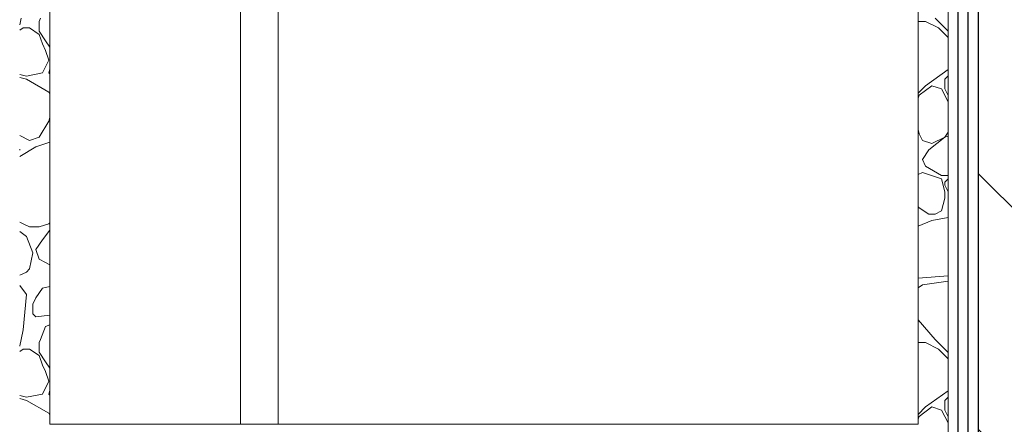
# Model space of a CAD drawing. Header units: millimetres. Extents: x -4481 to 79246, y -53000 to 18468.
# Tile 26 of 48: x 36580 to 37888, y 4580 to 5117. Entities that reach past the tile are written whole.
import ezdxf

# ---------------------------------------------------------------- set-up
doc = ezdxf.new("R2010")
doc.units = ezdxf.units.MM
doc.header["$MEASUREMENT"] = 0
for name, color, linetype in [('Nouveau_2D - Cotations pour 100ème', 7, 'Continuous'), ('Nouveau__Constr - Poteaux', 7, 'Continuous'), ('Nouveau__Constr - Poutres', 7, 'Continuous'), ('Nouveau__Murs int non porteurs - Cloisons', 7, 'Continuous'), ('Nouveau_Exter - Environnement', 7, 'Continuous'), ('Nouveau_Fenêtres Archicad', 7, 'Continuous')]:
    doc.layers.add(name, color=color, linetype=linetype)
doc.styles.add('STYLE_GENERE_2', font='arial.ttf')
doc.dimstyles.new('STYLE_GENERE__2', dxfattribs={"dimtxt": 300, "dimasz": 190, "dimexe": 0.18, "dimexo": 21916.318027, "dimgap": 0, "dimtad": 1, "dimlfac": 0.001, "dimzin": 0, "dimdsep": 46, "dimtxsty": 'STYLE_GENERE_2', "dimblk": 'ARROWHEAD_6', "dimblk1": 'ARROWHEAD_6', "dimblk2": 'ARROWHEAD_6', "dimcen": 0.09, "dimclrd": 7, "dimclre": 7, "dimclrt": 7, "dimazin": 0, "dimtfac": 1, "dimtdec": 4, "dimtmove": 0, "dimatfit": 3, "dimfxl": 0, "dimtolj": 1, "dimtzin": 0, "dimarcsym": 0})
doc.dimstyles.new('STYLE_GENERE__3', dxfattribs={"dimtxt": 300, "dimasz": 190, "dimexe": 0.18, "dimexo": 21959.829925, "dimgap": 0, "dimtad": 1, "dimlfac": 0.001, "dimzin": 0, "dimdsep": 46, "dimtxsty": 'STYLE_GENERE_2', "dimblk": 'ARROWHEAD_6', "dimblk1": 'ARROWHEAD_6', "dimblk2": 'ARROWHEAD_6', "dimcen": 0.09, "dimclrd": 7, "dimclre": 7, "dimclrt": 7, "dimazin": 0, "dimtfac": 1, "dimtdec": 4, "dimtmove": 0, "dimatfit": 3, "dimfxl": 0, "dimtolj": 1, "dimtzin": 0, "dimarcsym": 0})
doc.dimstyles.new('STYLE_GENERE__4', dxfattribs={"dimtxt": 300, "dimasz": 190, "dimexe": 0.18, "dimexo": 28568.917041, "dimgap": 0, "dimtad": 1, "dimlfac": 0.001, "dimzin": 0, "dimdsep": 46, "dimtxsty": 'STYLE_GENERE_2', "dimblk": 'ARROWHEAD_6', "dimblk1": 'ARROWHEAD_6', "dimblk2": 'ARROWHEAD_6', "dimcen": 0.09, "dimclrd": 7, "dimclre": 7, "dimclrt": 7, "dimazin": 0, "dimtfac": 1, "dimtdec": 4, "dimtmove": 0, "dimatfit": 3, "dimfxl": 0, "dimtolj": 1, "dimtzin": 0, "dimarcsym": 0})
doc.dimstyles.new('STYLE_GENERE__6', dxfattribs={"dimtxt": 350, "dimasz": 190, "dimexe": 0.18, "dimexo": 30247.210424, "dimgap": 0, "dimtad": 1, "dimlfac": 0.001, "dimzin": 0, "dimdsep": 46, "dimtxsty": 'STYLE_GENERE_2', "dimblk": 'ARROWHEAD_6', "dimblk1": 'ARROWHEAD_6', "dimblk2": 'ARROWHEAD_6', "dimcen": 0.09, "dimclrd": 1, "dimclre": 1, "dimclrt": 1, "dimazin": 0, "dimtfac": 1, "dimtdec": 4, "dimtmove": 0, "dimatfit": 3, "dimfxl": 0, "dimtolj": 1, "dimtzin": 0, "dimarcsym": 0})

# ---------------------------------------------------------------- blocks, each defined once
blk = doc.blocks.new('Élément de coupe_59')
at = {"layer": 'Nouveau__Murs int non porteurs - Cloisons', "color": 7, "linetype": 'Continuous', "lineweight": 30}
for p, q in [((37826, 6160), (37826, 3560)), ((37839, 6160), (37839, 3560))]:
    blk.add_line(p, q, dxfattribs=at)
blk = doc.blocks.new('Élément de coupe_216')
at = {"layer": 'Nouveau_Fenêtres Archicad', "color": 7, "linetype": 'Continuous', "lineweight": 13}
blk.add_line((36923, 6160), (36923, 4580), dxfattribs=at)
at = {"layer": 'Nouveau_Fenêtres Archicad', "color": 7, "linetype": 'Continuous', "lineweight": 18}
blk.add_line((36873, 6110), (36873, 4580), dxfattribs=at)
blk = doc.blocks.new('*X286')
at = {"layer": 'Nouveau__Constr - Poteaux', "color": 7, "linetype": 'Continuous', "lineweight": 13}
for p, q in [((36580, 5110.8), (36581.7, 5119.4)), ((36607.3, 5119.4), (36605.6, 5115.1)), ((36605.6, 5115.1), (36605.6, 5102.3)), ((36579.7, 5110.6), (36580, 5110.8)), ((36584.2, 5106.6), (36579.7, 5103.5)), ((36592.8, 5106.6), (36584.2, 5106.6)), ((36605.6, 5098), (36592.8, 5106.6)), ((36605.6, 5102.3), (36614.1, 5089.5)), ((36609.8, 5085.2), (36605.6, 5098)), ((36614.1, 5089.5), (36619.7, 5081.1)), ((36614.1, 5076.7), (36609.8, 5085.2)), ((36618.4, 5063.9), (36614.1, 5076.7)), ((36609.8, 5046.8), (36618.4, 5063.9)), ((36618.4, 5046.8), (36619.7, 5052.1)), ((36579.7, 5044.8), (36588.5, 5042.6)), ((36588.5, 5038.3), (36579.7, 5040.8)), ((36588.5, 5042.6), (36609.8, 5046.8)), ((36618.4, 5021.2), (36588.5, 5038.3)), ((36619.7, 5045.5), (36618.4, 5046.8)), ((36619.7, 5018.6), (36618.4, 5021.2)), ((36618.4, 4982.8), (36619.7, 4988.1)), ((36605.6, 4961.5), (36618.4, 4982.8)), ((36618.4, 4982.8), (36605.6, 4961.5)), ((36592.8, 4957.2), (36579.7, 4963.8)), ((36605.6, 4961.5), (36592.8, 4957.2)), ((36580, 4944.4), (36579.7, 4945.3)), ((36579.7, 4944.2), (36580, 4944.4)), ((36601.3, 4948.7), (36580, 4935.9)), ((36619.7, 4954.8), (36601.3, 4948.7)), ((36580, 4935.9), (36579.7, 4935.7)), ((36579.7, 4848.6), (36584.2, 4846.3)), ((36584.2, 4846.3), (36592.8, 4842.1)), ((36592.8, 4842.1), (36605.6, 4842.1)), ((36605.6, 4842.1), (36618.4, 4846.3)), ((36618.4, 4846.3), (36619.7, 4847.6)), ((36588.5, 4829.3), (36579.7, 4835.9)), ((36597, 4807.9), (36588.5, 4829.3)), ((36619.7, 4838.1), (36609.8, 4825)), ((36609.8, 4825), (36601.3, 4812.2)), ((36592.8, 4786.6), (36597, 4807.9)), ((36601.3, 4812.2), (36605.6, 4799.4)), ((36605.6, 4799.4), (36614.1, 4795.1)), ((36614.1, 4795.1), (36619.7, 4791.8)), ((36579.7, 4778.1), (36580, 4778.1)), ((36580, 4778.1), (36588.5, 4782.3)), ((36588.5, 4782.3), (36592.8, 4786.6)), ((36588.5, 4752.5), (36579.7, 4764.2)), ((36609.8, 4761), (36601.3, 4748.2)), ((36619.7, 4763), (36609.8, 4761)), ((36584.2, 4705.5), (36588.5, 4752.5)), ((36601.3, 4748.2), (36597, 4739.7)), ((36597, 4739.7), (36597, 4726.9)), ((36597, 4726.9), (36601.3, 4722.6)), ((36601.3, 4722.6), (36619.7, 4724.9)), ((36614.1, 4709.8), (36607.3, 4692.7)), ((36619.7, 4712), (36614.1, 4709.8)), ((36581.7, 4692.7), (36584.2, 4705.5)), ((36579.7, 4684), (36580, 4684.2)), ((36580, 4684.2), (36581.7, 4692.7)), ((36607.3, 4692.7), (36605.6, 4688.5)), ((36605.6, 4688.5), (36605.6, 4675.7)), ((36584.2, 4679.9), (36579.7, 4676.9)), ((36592.8, 4679.9), (36584.2, 4679.9)), ((36605.6, 4671.4), (36592.8, 4679.9)), ((36605.6, 4675.7), (36614.1, 4662.9)), ((36609.8, 4658.6), (36605.6, 4671.4)), ((36614.1, 4650.1), (36609.8, 4658.6)), ((36614.1, 4662.9), (36619.7, 4654.5)), ((36618.4, 4637.3), (36614.1, 4650.1)), ((36609.8, 4620.2), (36618.4, 4637.3)), ((36579.7, 4618.2), (36588.5, 4616)), ((36588.5, 4616), (36609.8, 4620.2)), ((36618.4, 4620.2), (36619.7, 4625.5)), ((36619.7, 4618.9), (36618.4, 4620.2)), ((36588.5, 4611.7), (36579.7, 4614.2)), ((36618.4, 4594.6), (36588.5, 4611.7)), ((36619.7, 4592), (36618.4, 4594.6))]:
    blk.add_line(p, q, dxfattribs=at)
blk = doc.blocks.new('Élément de coupe_261')
at = {"layer": 'Nouveau__Constr - Poteaux', "color": 7, "linetype": 'Continuous', "lineweight": 13}
blk.add_line((36619.7, 4580), (36619.7, 6160), dxfattribs=at)
at = {"layer": 'Nouveau__Constr - Poteaux', "lineweight": 0}
blk.add_blockref('*X286', (0, 0), dxfattribs=at)
blk = doc.blocks.new('*X289')
at = {"layer": 'Nouveau__Constr - Poteaux', "color": 7, "linetype": 'Continuous', "lineweight": 13}
for p, q in [((37783, 5115.1), (37773, 5115.1)), ((37800.1, 5106.6), (37783, 5115.1)), ((37795.8, 5119.4), (37813, 5102.2)), ((37812.9, 5093.8), (37800.1, 5106.6)), ((37813, 5093.6), (37812.9, 5093.8)), ((37783, 5029.8), (37812.9, 5051.1)), ((37812.9, 5051.1), (37813, 5051.2)), ((37808.6, 5038.3), (37813, 5042.7)), ((37808.6, 5025.5), (37808.6, 5038.3)), ((37773, 5019.8), (37783, 5029.8)), ((37791.5, 5029.8), (37774.5, 5017)), ((37804.3, 5025.5), (37791.5, 5029.8)), ((37812.9, 5008.4), (37804.3, 5025.5)), ((37808.6, 5025.5), (37813, 5016.7)), ((37774.5, 5017), (37773, 5013.3)), ((37813, 5008), (37812.9, 5008.4)), ((37773, 4971.7), (37774.5, 4965.8)), ((37774.5, 4965.8), (37778.7, 4957.2)), ((37778.7, 4957.2), (37791.5, 4953)), ((37808.6, 4961.5), (37787.3, 4944.4)), ((37791.5, 4953), (37808.6, 4961.5)), ((37808.6, 4961.5), (37813, 4968.1)), ((37813, 4962.6), (37808.6, 4961.5)), ((37787.3, 4944.4), (37778.7, 4931.6)), ((37778.7, 4931.6), (37783, 4923.1)), ((37783, 4923.1), (37804.3, 4910.3)), ((37778.7, 4914.6), (37773, 4911.7)), ((37804.3, 4906.1), (37778.7, 4914.6)), ((37804.3, 4910.3), (37812.9, 4910.3)), ((37808.6, 4889), (37804.3, 4906.1)), ((37808.6, 4901.8), (37812.9, 4906.1)), ((37812.9, 4910.3), (37813, 4910.4)), ((37813, 4906.1), (37812.9, 4906.1)), ((37808.6, 4897.5), (37808.6, 4901.8)), ((37808.6, 4897.5), (37812.9, 4889)), ((37808.6, 4880.5), (37804.3, 4863.4)), ((37808.6, 4889), (37808.6, 4880.5)), ((37812.9, 4889), (37812.9, 4880.5)), ((37812.9, 4880.5), (37812.9, 4876.2)), ((37773, 4869.1), (37774.5, 4867.7)), ((37787.3, 4859.1), (37774.5, 4867.7)), ((37812.9, 4876.2), (37813, 4875.9)), ((37795.8, 4859.1), (37787.3, 4859.1)), ((37812.9, 4854.9), (37791.5, 4850.6)), ((37804.3, 4863.4), (37795.8, 4859.1)), ((37813, 4854.8), (37812.9, 4854.9)), ((37791.5, 4850.6), (37773, 4843.2)), ((37773, 4774), (37813, 4777.4)), ((37778.7, 4765.3), (37773, 4761.4)), ((37813, 4770.2), (37778.7, 4765.3)), ((37773, 4718.8), (37795.8, 4692.7)), ((37783, 4688.5), (37773, 4688.5)), ((37800.1, 4679.9), (37783, 4688.5)), ((37795.8, 4692.7), (37813, 4675.5)), ((37812.9, 4667.1), (37800.1, 4679.9)), ((37813, 4667), (37812.9, 4667.1)), ((37783, 4603.2), (37812.9, 4624.5)), ((37812.9, 4624.5), (37813, 4624.6)), ((37808.6, 4611.7), (37813, 4616.1)), ((37808.6, 4598.9), (37808.6, 4611.7)), ((37773, 4593.2), (37783, 4603.2)), ((37791.5, 4603.2), (37774.5, 4590.4)), ((37804.3, 4598.9), (37791.5, 4603.2)), ((37812.9, 4581.8), (37804.3, 4598.9)), ((37808.6, 4598.9), (37813, 4590.1)), ((37774.5, 4590.4), (37773, 4586.7)), ((37813, 4581.4), (37812.9, 4581.8))]:
    blk.add_line(p, q, dxfattribs=at)
blk = doc.blocks.new('Élément de coupe_262')
at = {"layer": 'Nouveau__Constr - Poteaux', "color": 7, "linetype": 'Continuous', "lineweight": 13}
for p, q in [((37773, 4580), (37773, 6160)), ((37813, 3560), (37813, 6160))]:
    blk.add_line(p, q, dxfattribs=at)
at = {"layer": 'Nouveau__Constr - Poteaux', "lineweight": 0}
blk.add_blockref('*X289', (0, 0), dxfattribs=at)
blk = doc.blocks.new('Élément de coupe_263')
at = {"layer": 'Nouveau__Constr - Poutres', "color": 7, "linetype": 'Continuous', "lineweight": 13}
blk.add_line((37773, 4580), (36619.7, 4580), dxfattribs=at)
blk = doc.blocks.new('Élément de coupe_325')
at = {"layer": 'Nouveau_Exter - Environnement', "linetype": 'Continuous', "lineweight": 5}
h = blk.add_hatch(dxfattribs=at)
h.set_pattern_fill('__MAÇONNERIE', style=0, pattern_type=2)
h.set_pattern_definition([(135, (0, 0), (169.7056, 169.7056), [])])
h.paths.add_polyline_path([(37853, 7120), (37853, 3560), (38053, 3560), (38053, 7120)])
at = {"layer": 'Nouveau_Exter - Environnement', "color": 7, "linetype": 'Continuous', "lineweight": 30}
blk.add_line((37853, 6160), (37853, 3560), dxfattribs=at)
blk = doc.blocks.new('*D433')
at = {"layer": 'Nouveau_2D - Cotations pour 100ème', "color": 7, "linetype": 'Continuous', "lineweight": 13}
for p, q in [((47089, 6864), (47089, 7014)), ((47189, 6764), (46989, 6964)), ((47276.5, 6864), (46901.5, 6864)), ((47089, 3560), (47089, 6864)), ((46989, 3660), (47189, 3460)), ((47276.5, 3560), (46901.5, 3560)), ((47089, 3340), (47089, 3560))]:
    blk.add_line(p, q, dxfattribs=at)
at = {"layer": 'Nouveau_2D - Cotations pour 100ème', "color": 7, "lineweight": 13, "insert": (47029, 4811.6), "char_height": 300, "attachment_point": 7, "rotation": 90, "style": 'STYLE_GENERE_2'}
blk.add_mtext('{\\A1;\\fArial|b1|i0|c0|p0;3,30}', dxfattribs=at)
blk = doc.blocks.new('ARROWHEAD_6')
at = {"color": 0, "linetype": 'Continuous', "lineweight": 0}
for p, q in [((-0.5, -0.5), (0.5, 0.5)), ((0, 0), (-1, 0))]:
    blk.add_line(p, q, dxfattribs=at)
blk = doc.blocks.new('*D440')
at = {"layer": 'Nouveau_2D - Cotations pour 100ème', "color": 7, "linetype": 'Continuous', "lineweight": 13}
for p, q in [((53735.8, 6864), (53735.8, 7014)), ((53835.8, 6764), (53635.8, 6964)), ((53923.3, 6864), (53548.3, 6864)), ((53735.8, 3560), (53735.8, 6864)), ((53635.8, 3660), (53835.8, 3460)), ((53923.3, 3560), (53548.3, 3560)), ((53735.8, 3340), (53735.8, 3560))]:
    blk.add_line(p, q, dxfattribs=at)
at = {"layer": 'Nouveau_2D - Cotations pour 100ème', "color": 7, "lineweight": 13, "insert": (53675.8, 4811.6), "char_height": 300, "attachment_point": 7, "rotation": 90, "style": 'STYLE_GENERE_2'}
blk.add_mtext('{\\A1;\\fArial|b1|i0|c0|p0;3,30}', dxfattribs=at)
blk = doc.blocks.new('*D445')
at = {"layer": 'Nouveau_2D - Cotations pour 100ème', "color": 7, "linetype": 'Continuous', "lineweight": 13}
for p, q in [((40504.1, 6864), (40504.1, 7014)), ((40604.1, 6764), (40404.1, 6964)), ((40691.6, 6864), (40316.6, 6864)), ((40504.1, 3560), (40504.1, 6864)), ((40404.1, 3660), (40604.1, 3460)), ((40691.6, 3560), (40316.6, 3560)), ((40504.1, 3340), (40504.1, 3560))]:
    blk.add_line(p, q, dxfattribs=at)
at = {"layer": 'Nouveau_2D - Cotations pour 100ème', "color": 7, "lineweight": 13, "char_height": 300, "attachment_point": 7, "rotation": 90, "style": 'STYLE_GENERE_2'}
for s, insert in [('{\\A1;\\fArial|b1|i0|c0|p0;3,30}', (40444.1, 5040.4)), ('{\\A1;\\fArial|b1|i0|c0|p0;22}', (40444.1, 3660))]:
    blk.add_mtext(s, dxfattribs=dict(at, insert=insert))
blk = doc.blocks.new('*D448')
at = {"layer": 'Nouveau_2D - Cotations pour 100ème', "color": 1, "linetype": 'Continuous', "lineweight": 15}
for p, q in [((24272.3, 8270), (24272.3, 8420)), ((24372.3, 8170), (24172.3, 8370)), ((24459.8, 8270), (24084.8, 8270)), ((24272.3, 826), (24272.3, 8270)), ((24172.3, 926), (24372.3, 726)), ((24459.8, 826), (24084.8, 826)), ((24272.3, 676), (24272.3, 826))]:
    blk.add_line(p, q, dxfattribs=at)
at = {"layer": 'Nouveau_2D - Cotations pour 100ème', "color": 1, "lineweight": 15, "insert": (24202.3, 4080.9), "char_height": 350, "attachment_point": 7, "rotation": 90, "style": 'STYLE_GENERE_2'}
blk.add_mtext('{\\A1;\\fArial|b1|i0|c0|p0;7,44}', dxfattribs=at)

msp = doc.modelspace()

# ---------------------------------------------------------------- block references
at = {"layer": 'Nouveau__Constr - Poteaux', "lineweight": 0}
for name in ['Élément de coupe_261', 'Élément de coupe_262']:
    msp.add_blockref(name, (0, 0), dxfattribs=at)
at = {"layer": 'Nouveau__Constr - Poutres', "lineweight": 0}
msp.add_blockref('Élément de coupe_263', (0, 0), dxfattribs=at)
at = {"layer": 'Nouveau__Murs int non porteurs - Cloisons', "lineweight": 0}
msp.add_blockref('Élément de coupe_59', (0, 0), dxfattribs=at)
at = {"layer": 'Nouveau_Exter - Environnement', "lineweight": 0}
msp.add_blockref('Élément de coupe_325', (0, 0), dxfattribs=at)
at = {"layer": 'Nouveau_Fenêtres Archicad', "lineweight": 0}
msp.add_blockref('Élément de coupe_216', (0, 0), dxfattribs=at)

# ---------------------------------------------------------------- dimensions: what is measured, and where the dimension line sits
at = {"layer": 'Nouveau_2D - Cotations pour 100ème', "color": 1, "linetype": 'Continuous', "lineweight": 15}
dim = msp.add_linear_dim(base=(24272.278, 8270), p1=(24267.032, 825.971), p2=(54596, 8270), angle=90, dimstyle='STYLE_GENERE__6', dxfattribs=at)
dim.commit()
dim.dimension.update_dxf_attribs({"geometry": '*D448', "text_midpoint": (24027.278, 4533.979), "dimtype": 160, "text_rotation": 90})
at = {"layer": 'Nouveau_2D - Cotations pour 100ème', "color": 7, "linetype": 'Continuous', "lineweight": 13}
for base, dimstyle, picture, middle in [((47089.048, 6864), 'STYLE_GENERE__2', '*D433', (46879.048, 5199.994)), ((53735.764, 6864), 'STYLE_GENERE__4', '*D440', (53525.764, 5199.994)), ((40504.092, 6864), 'STYLE_GENERE__3', '*D445', (40294.092, 5428.812))]:
    dim = msp.add_linear_dim(base=base, p1=(25100, 3560), p2=(25100, 6864), angle=90, dimstyle=dimstyle, dxfattribs=at)
    dim.commit()
    dim.dimension.update_dxf_attribs({"geometry": picture, "text_midpoint": middle, "dimtype": 160, "text_rotation": 90})

doc.saveas('drawing.dxf')
